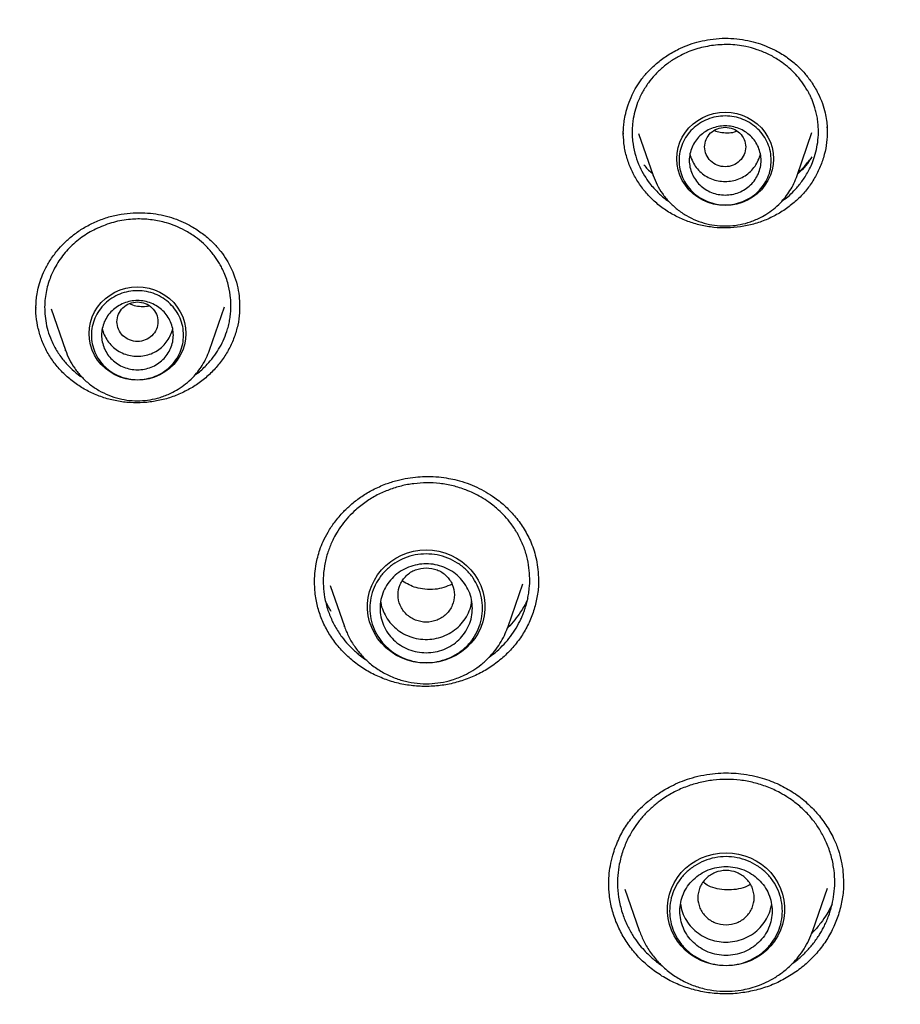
# Model space of a CAD drawing. Header units: millimetres. Extents: x 8 to 1762, y 12 to 2705.
# Tile 87 of 116: x 836 to 853, y 2321 to 2340. Entities that reach past the tile are written whole.
import ezdxf

# ---------------------------------------------------------------- set-up
doc = ezdxf.new("R2010")
doc.units = ezdxf.units.MM

msp = doc.modelspace()

# ---------------------------------------------------------------- linework, layer by layer
at = {"color": 7, "linetype": 'Continuous', "lineweight": 30}
for p, q in [((851.481, 2337.971), (851.484, 2337.981)), ((847.508, 2337.852), (847.509, 2337.87)), ((847.509, 2337.841), (847.51, 2337.862)), ((847.806, 2337.855), (848.09, 2337.033)), ((850.9, 2337.033), (851.188, 2337.869)), ((851.486, 2337.883), (851.485, 2337.87)), ((848.094, 2337.022), (848.09, 2337.033)), ((840.021, 2334.5), (840.021, 2334.472)), ((836.053, 2334.427), (836.053, 2334.436)), ((836.346, 2334.433), (836.625, 2333.625)), ((839.435, 2333.625), (839.728, 2334.473)), ((836.629, 2333.614), (836.625, 2333.625)), ((845.85, 2329.146), (845.85, 2329.13)), ((841.791, 2329.038), (842.066, 2328.239)), ((845.26, 2328.239), (845.546, 2329.068)), ((842.07, 2328.229), (842.066, 2328.239)), ((845.248, 2328.21), (845.26, 2328.239)), ((845.26, 2328.239), (845.25, 2328.21)), ((851.8, 2323.251), (851.8, 2323.238)), ((847.539, 2323.119), (847.818, 2322.309)), ((851.204, 2322.309), (851.489, 2323.134)), ((847.818, 2322.309), (847.824, 2322.294)), ((847.823, 2322.294), (847.818, 2322.309)), ((851.204, 2322.309), (851.2, 2322.3))]:
    msp.add_line(p, q, dxfattribs=at)
at = {"color": 7, "linetype": 'Continuous', "lineweight": 30, "flags": 128}
for points in [[(849.495, 2336.45), (849.381, 2336.456), (849.269, 2336.476), (849.16, 2336.509), (849.056, 2336.554), (848.959, 2336.611), (848.869, 2336.678), (848.788, 2336.756), (848.718, 2336.843), (848.659, 2336.937), (848.612, 2337.037), (848.579, 2337.142), (848.558, 2337.25), (848.551, 2337.359), (848.558, 2337.469), (848.579, 2337.577), (848.612, 2337.682), (848.659, 2337.782), (848.718, 2337.876), (848.788, 2337.962), (848.869, 2338.04), (848.959, 2338.108), (849.056, 2338.164), (849.16, 2338.209), (849.269, 2338.242), (849.381, 2338.262), (849.495, 2338.269), (849.609, 2338.262), (849.721, 2338.242), (849.829, 2338.209), (849.933, 2338.164), (850.031, 2338.108), (850.121, 2338.04), (850.201, 2337.962), (850.271, 2337.876), (850.33, 2337.782), (850.377, 2337.682), (850.411, 2337.577), (850.432, 2337.469), (850.439, 2337.359), (850.432, 2337.25), (850.411, 2337.142), (850.377, 2337.037), (850.33, 2336.937), (850.271, 2336.843), (850.201, 2336.756), (850.121, 2336.678), (850.031, 2336.611), (849.933, 2336.554), (849.829, 2336.509), (849.721, 2336.476), (849.609, 2336.456), (849.495, 2336.45)], [(838.03, 2333.042), (837.916, 2333.049), (837.804, 2333.068), (837.695, 2333.101), (837.591, 2333.146), (837.494, 2333.203), (837.404, 2333.271), (837.324, 2333.348), (837.253, 2333.435), (837.194, 2333.529), (837.148, 2333.629), (837.114, 2333.734), (837.093, 2333.842), (837.086, 2333.951), (837.093, 2334.061), (837.114, 2334.169), (837.148, 2334.274), (837.194, 2334.374), (837.253, 2334.468), (837.324, 2334.554), (837.404, 2334.632), (837.494, 2334.7), (837.591, 2334.757), (837.695, 2334.802), (837.804, 2334.834), (837.916, 2334.854), (838.03, 2334.861), (838.144, 2334.854), (838.256, 2334.834), (838.365, 2334.802), (838.469, 2334.757), (838.566, 2334.7), (838.656, 2334.632), (838.736, 2334.554), (838.807, 2334.468), (838.866, 2334.374), (838.912, 2334.274), (838.946, 2334.169), (838.967, 2334.061), (838.974, 2333.951), (838.967, 2333.842), (838.946, 2333.734), (838.912, 2333.629), (838.866, 2333.529), (838.807, 2333.435), (838.736, 2333.348), (838.656, 2333.271), (838.566, 2333.203), (838.469, 2333.146), (838.365, 2333.101), (838.256, 2333.068), (838.144, 2333.049), (838.03, 2333.042)], [(843.663, 2327.523), (843.539, 2327.529), (843.417, 2327.549), (843.297, 2327.581), (843.182, 2327.625), (843.073, 2327.681), (842.97, 2327.748), (842.875, 2327.825), (842.79, 2327.912), (842.715, 2328.007), (842.651, 2328.11), (842.599, 2328.218), (842.559, 2328.331), (842.533, 2328.448), (842.519, 2328.567), (842.519, 2328.687), (842.533, 2328.805), (842.559, 2328.922), (842.599, 2329.035), (842.651, 2329.144), (842.715, 2329.246), (842.79, 2329.341), (842.875, 2329.428), (842.97, 2329.506), (843.073, 2329.573), (843.182, 2329.629), (843.297, 2329.673), (843.417, 2329.705), (843.539, 2329.724), (843.663, 2329.731), (843.787, 2329.724), (843.909, 2329.705), (844.029, 2329.673), (844.144, 2329.629), (844.254, 2329.573), (844.356, 2329.506), (844.451, 2329.428), (844.536, 2329.341), (844.611, 2329.246), (844.675, 2329.144), (844.727, 2329.035), (844.767, 2328.922), (844.794, 2328.805), (844.807, 2328.687), (844.807, 2328.567), (844.794, 2328.448), (844.767, 2328.331), (844.727, 2328.218), (844.675, 2328.11), (844.611, 2328.007), (844.536, 2327.912), (844.451, 2327.825), (844.356, 2327.748), (844.254, 2327.681), (844.144, 2327.625), (844.029, 2327.581), (843.909, 2327.549), (843.787, 2327.529), (843.663, 2327.523)], [(849.511, 2321.619), (849.387, 2321.626), (849.265, 2321.645), (849.145, 2321.677), (849.03, 2321.721), (848.92, 2321.777), (848.818, 2321.844), (848.723, 2321.922), (848.638, 2322.009), (848.563, 2322.104), (848.499, 2322.206), (848.447, 2322.315), (848.407, 2322.428), (848.38, 2322.545), (848.367, 2322.664), (848.367, 2322.783), (848.38, 2322.902), (848.407, 2323.019), (848.447, 2323.132), (848.499, 2323.24), (848.563, 2323.343), (848.638, 2323.438), (848.723, 2323.525), (848.818, 2323.602), (848.92, 2323.669), (849.03, 2323.725), (849.145, 2323.769), (849.265, 2323.801), (849.387, 2323.821), (849.511, 2323.827), (849.635, 2323.821), (849.757, 2323.801), (849.877, 2323.769), (849.992, 2323.725), (850.102, 2323.669), (850.204, 2323.602), (850.299, 2323.525), (850.384, 2323.438), (850.459, 2323.343), (850.523, 2323.24), (850.575, 2323.132), (850.615, 2323.019), (850.641, 2322.902), (850.655, 2322.783), (850.655, 2322.664), (850.641, 2322.545), (850.615, 2322.428), (850.575, 2322.315), (850.523, 2322.206), (850.459, 2322.104), (850.384, 2322.009), (850.299, 2321.922), (850.204, 2321.844), (850.102, 2321.777), (849.992, 2321.721), (849.877, 2321.677), (849.757, 2321.645), (849.635, 2321.626), (849.511, 2321.619)]]:
    msp.add_lwpolyline(points, dxfattribs=at)
at = {"color": 7, "linetype": 'Continuous', "lineweight": 30}
for points, knots in [([(855.494, 2356.893), (855.128, 2356.891), (854.408, 2356.887), (853.348, 2356.855), (852.326, 2356.807), (851.342, 2356.743), (850.397, 2356.665), (849.507, 2356.576), (848.67, 2356.48), (847.885, 2356.379), (847.134, 2356.271), (846.418, 2356.159), (845.684, 2356.035), (844.938, 2355.898), (844.187, 2355.749), (843.488, 2355.601), (842.883, 2355.466), (842.365, 2355.344), (841.92, 2355.235), (841.49, 2355.127), (840.715, 2354.924), (839.588, 2354.609), (838.113, 2354.152), (836.634, 2353.649), (835.154, 2353.098), (833.681, 2352.501), (832.242, 2351.869), (830.842, 2351.207), (829.48, 2350.517), (828.138, 2349.789), (826.819, 2349.026), (825.523, 2348.226), (824.25, 2347.392), (822.962, 2346.493), (821.66, 2345.529), (820.351, 2344.494), (819.075, 2343.421), (817.834, 2342.31), (816.667, 2341.197), (815.569, 2340.087), (814.539, 2338.984), (813.541, 2337.854), (812.578, 2336.696), (811.648, 2335.513), (810.754, 2334.304), (809.919, 2333.106), (809.141, 2331.922), (808.416, 2330.754), (807.724, 2329.568), (807.062, 2328.363), (806.429, 2327.134), (805.872, 2325.978), (805.384, 2324.899), (804.958, 2323.901), (804.55, 2322.886), (804.161, 2321.857), (803.823, 2320.901), (803.536, 2320.036), (803.298, 2319.279), (803.083, 2318.556), (802.889, 2317.868), (802.741, 2317.314), (802.632, 2316.886), (802.555, 2316.577), (802.482, 2316.277), (802.414, 2315.985), (802.347, 2315.694), (802.279, 2315.386), (802.203, 2315.038), (802.119, 2314.642), (802.029, 2314.196), (801.934, 2313.711), (801.838, 2313.186), (801.742, 2312.635), (801.649, 2312.059), (801.559, 2311.461), (801.479, 2310.876), (801.409, 2310.318), (801.351, 2309.815), (801.303, 2309.36), (801.265, 2308.965), (801.235, 2308.627), (801.21, 2308.329), (801.191, 2308.071), (801.175, 2307.853), (801.166, 2307.721), (801.162, 2307.661)], [0, 0, 0, 0, 0.013384, 0.026313, 0.038787, 0.050806, 0.06237, 0.073479, 0.083537, 0.093191, 0.10244, 0.111285, 0.119725, 0.129707, 0.139056, 0.147774, 0.15586, 0.16177, 0.16729, 0.172639, 0.178008, 0.196652, 0.215534, 0.234655, 0.254014, 0.27354, 0.293071, 0.311822, 0.330573, 0.349325, 0.368077, 0.386831, 0.405584, 0.424337, 0.444966, 0.465594, 0.486223, 0.506853, 0.527483, 0.546238, 0.564994, 0.583751, 0.602508, 0.621265, 0.640022, 0.65878, 0.675975, 0.693171, 0.710366, 0.727562, 0.744859, 0.762365, 0.775874, 0.789505, 0.803258, 0.817133, 0.831044, 0.841536, 0.851544, 0.861068, 0.870108, 0.878663, 0.882833, 0.886877, 0.890795, 0.894588, 0.898273, 0.902212, 0.906552, 0.911791, 0.917516, 0.923728, 0.930428, 0.937615, 0.944764, 0.952337, 0.960336, 0.96692, 0.973438, 0.979326, 0.984042, 0.988248, 0.991945, 0.995135, 0.997819, 1, 1, 1, 1]), ([(804.728, 2309.982), (804.779, 2310.202), (804.888, 2310.672), (805.07, 2311.386), (805.268, 2312.125), (805.479, 2312.861), (805.701, 2313.594), (805.935, 2314.323), (806.18, 2315.049), (806.437, 2315.771), (806.705, 2316.49), (806.985, 2317.204), (807.275, 2317.914), (807.577, 2318.62), (807.89, 2319.321), (808.214, 2320.018), (808.55, 2320.71), (808.896, 2321.397), (809.252, 2322.078), (809.62, 2322.754), (809.998, 2323.425), (810.387, 2324.09), (810.786, 2324.75), (811.196, 2325.403), (811.616, 2326.051), (812.046, 2326.692), (812.486, 2327.327), (812.937, 2327.955), (813.397, 2328.576), (813.867, 2329.191), (814.346, 2329.799), (814.835, 2330.399), (815.334, 2330.993), (815.842, 2331.579), (816.359, 2332.157), (816.885, 2332.728), (817.42, 2333.291), (817.964, 2333.846), (818.517, 2334.393), (819.078, 2334.932), (819.648, 2335.462), (820.226, 2335.984), (820.812, 2336.498), (821.407, 2337.003), (822.009, 2337.499), (822.619, 2337.986), (823.237, 2338.464), (823.862, 2338.933), (824.494, 2339.393), (825.134, 2339.844), (825.781, 2340.285), (826.434, 2340.716), (827.095, 2341.138), (827.762, 2341.55), (828.435, 2341.952), (829.115, 2342.345), (829.801, 2342.727), (830.493, 2343.099), (831.19, 2343.461), (831.894, 2343.813), (832.602, 2344.154), (833.316, 2344.485), (834.036, 2344.805), (834.76, 2345.115), (835.489, 2345.414), (836.222, 2345.703), (836.961, 2345.98), (837.703, 2346.247), (838.45, 2346.502), (839.2, 2346.747), (839.954, 2346.981), (840.712, 2347.204), (841.474, 2347.415), (842.238, 2347.615), (843.006, 2347.804), (843.776, 2347.982), (844.55, 2348.148), (845.326, 2348.303), (846.104, 2348.447), (846.884, 2348.579), (847.667, 2348.7), (848.451, 2348.809), (849.237, 2348.907), (850.024, 2348.993), (850.812, 2349.067), (851.602, 2349.13), (852.393, 2349.181), (853.184, 2349.221), (853.976, 2349.249), (854.768, 2349.266), (855.56, 2349.271), (856.353, 2349.264), (857.145, 2349.245), (857.936, 2349.215), (858.728, 2349.174), (859.518, 2349.12), (860.307, 2349.055), (861.096, 2348.979), (861.883, 2348.891), (862.668, 2348.791), (863.452, 2348.68), (864.234, 2348.558), (865.014, 2348.424), (865.792, 2348.278), (866.568, 2348.121), (867.341, 2347.953), (868.111, 2347.773), (868.878, 2347.582), (869.642, 2347.38), (870.403, 2347.167), (871.16, 2346.943), (871.914, 2346.707), (872.664, 2346.46), (873.409, 2346.203), (874.151, 2345.934), (874.889, 2345.655), (875.621, 2345.365), (876.35, 2345.064), (877.073, 2344.752), (877.791, 2344.43), (878.505, 2344.098), (879.212, 2343.755), (879.915, 2343.401), (880.611, 2343.037), (881.302, 2342.664), (881.987, 2342.28), (882.666, 2341.886), (883.338, 2341.482), (884.004, 2341.068), (884.663, 2340.645), (885.316, 2340.211), (885.961, 2339.769), (886.6, 2339.317), (887.231, 2338.855), (887.855, 2338.385), (888.471, 2337.905), (889.08, 2337.416), (889.681, 2336.919), (890.274, 2336.413), (890.859, 2335.898), (891.435, 2335.374), (892.004, 2334.842), (892.564, 2334.302), (893.115, 2333.754), (893.657, 2333.197), (894.191, 2332.633), (894.716, 2332.061), (895.231, 2331.481), (895.738, 2330.894), (896.235, 2330.299), (896.722, 2329.698), (897.2, 2329.089), (897.668, 2328.473), (898.127, 2327.85), (898.575, 2327.221), (899.014, 2326.585), (899.442, 2325.943), (899.861, 2325.295), (900.269, 2324.64), (900.666, 2323.98), (901.053, 2323.314), (901.43, 2322.642), (901.795, 2321.965), (902.15, 2321.282), (902.495, 2320.595), (902.828, 2319.902), (903.15, 2319.205), (903.461, 2318.502), (903.762, 2317.796), (904.05, 2317.085), (904.328, 2316.37), (904.594, 2315.651), (904.849, 2314.928), (905.092, 2314.202), (905.324, 2313.472), (905.545, 2312.738), (905.753, 2312.002), (905.95, 2311.262), (906.135, 2310.52), (906.257, 2310.008), (906.314, 2309.743), (906.317, 2309.727)], [0, 0, 0, 0, 0.004998, 0.010618, 0.016239, 0.021859, 0.02748, 0.0331, 0.03872, 0.044341, 0.049961, 0.055581, 0.061202, 0.066822, 0.072442, 0.078062, 0.083683, 0.089303, 0.094923, 0.100543, 0.106163, 0.111783, 0.117403, 0.123023, 0.128643, 0.134263, 0.139883, 0.145503, 0.151123, 0.156743, 0.162363, 0.167983, 0.173602, 0.179222, 0.184842, 0.190462, 0.196081, 0.201701, 0.20732, 0.21294, 0.21856, 0.224179, 0.229799, 0.235418, 0.241038, 0.246657, 0.252276, 0.257896, 0.263515, 0.269134, 0.274754, 0.280373, 0.285992, 0.291612, 0.297231, 0.30285, 0.308469, 0.314088, 0.319707, 0.325326, 0.330946, 0.336565, 0.342184, 0.347803, 0.353422, 0.359041, 0.36466, 0.370279, 0.375898, 0.381517, 0.387136, 0.392754, 0.398373, 0.403992, 0.409611, 0.41523, 0.420849, 0.426468, 0.432087, 0.437705, 0.443324, 0.448943, 0.454562, 0.460181, 0.465799, 0.471418, 0.477037, 0.482656, 0.488275, 0.493893, 0.499512, 0.505131, 0.51075, 0.516369, 0.521987, 0.527606, 0.533225, 0.538844, 0.544462, 0.550081, 0.5557, 0.561319, 0.566938, 0.572556, 0.578175, 0.583794, 0.589413, 0.595032, 0.600651, 0.60627, 0.611888, 0.617507, 0.623126, 0.628745, 0.634364, 0.639983, 0.645602, 0.651221, 0.65684, 0.662459, 0.668078, 0.673697, 0.679316, 0.684935, 0.690554, 0.696173, 0.701792, 0.707411, 0.713031, 0.71865, 0.724269, 0.729888, 0.735507, 0.741127, 0.746746, 0.752365, 0.757985, 0.763604, 0.769223, 0.774843, 0.780462, 0.786082, 0.791701, 0.797321, 0.80294, 0.80856, 0.81418, 0.819799, 0.825419, 0.831039, 0.836658, 0.842278, 0.847898, 0.853518, 0.859137, 0.864757, 0.870377, 0.875997, 0.881617, 0.887237, 0.892857, 0.898477, 0.904097, 0.909717, 0.915337, 0.920957, 0.926578, 0.932198, 0.937818, 0.943438, 0.949058, 0.954679, 0.960299, 0.965919, 0.97154, 0.97716, 0.98278, 0.988401, 0.994021, 0.999642, 1, 1, 1, 1]), ([(847.507, 2337.831), (847.507, 2337.851), (847.508, 2337.899), (847.513, 2337.989), (847.526, 2338.106), (847.554, 2338.252), (847.603, 2338.423), (847.674, 2338.596), (847.764, 2338.766), (847.872, 2338.927), (848.01, 2339.088), (848.181, 2339.245), (848.387, 2339.393), (848.597, 2339.508), (848.803, 2339.592), (848.995, 2339.652), (849.13, 2339.676), (849.199, 2339.688)], [0, 0, 0, 0, 0.02339, 0.057652, 0.102838, 0.158968, 0.226004, 0.303815, 0.369132, 0.440294, 0.517527, 0.601319, 0.691662, 0.788386, 0.856306, 0.926857, 1, 1, 1, 1]), ([(849.199, 2339.688), (849.278, 2339.697), (849.433, 2339.714), (849.663, 2339.707), (849.882, 2339.679), (850.087, 2339.632), (850.278, 2339.567), (850.481, 2339.477), (850.687, 2339.355), (850.884, 2339.198), (851.046, 2339.032), (851.188, 2338.848), (851.304, 2338.651), (851.391, 2338.449), (851.445, 2338.267), (851.474, 2338.113), (851.485, 2337.985), (851.486, 2337.912), (851.487, 2337.88)], [0, 0, 0, 0, 0.069496, 0.13621, 0.200331, 0.261969, 0.321195, 0.378066, 0.45905, 0.534768, 0.605072, 0.669995, 0.748113, 0.816561, 0.875572, 0.925673, 0.9671, 1, 1, 1, 1]), ([(849.226, 2339.567), (849.124, 2339.547), (848.916, 2339.507), (848.654, 2339.396), (848.439, 2339.27), (848.27, 2339.14), (848.121, 2338.996), (847.991, 2338.837), (847.877, 2338.658), (847.789, 2338.47), (847.728, 2338.28), (847.697, 2338.126), (847.684, 2337.997), (847.679, 2337.89), (847.682, 2337.773), (847.699, 2337.61), (847.741, 2337.417), (847.82, 2337.21), (847.914, 2337.034), (848.009, 2336.895), (848.097, 2336.789), (848.174, 2336.708), (848.253, 2336.634), (848.327, 2336.572), (848.381, 2336.535), (848.403, 2336.52)], [0, 0, 0, 0, 0.073476, 0.14856, 0.199568, 0.251321, 0.3015, 0.349277, 0.401324, 0.457656, 0.502743, 0.55026, 0.574942, 0.600236, 0.630637, 0.663021, 0.723556, 0.778491, 0.827806, 0.871481, 0.902355, 0.929601, 0.953213, 0.980796, 1, 1, 1, 1]), ([(850.61, 2336.544), (850.623, 2336.552), (850.731, 2336.62), (850.843, 2336.737), (850.959, 2336.874), (851.023, 2336.961), (851.086, 2337.059), (851.145, 2337.167), (851.204, 2337.297), (851.257, 2337.451), (851.297, 2337.632), (851.317, 2337.829), (851.313, 2338.003), (851.295, 2338.147), (851.274, 2338.253), (851.248, 2338.347), (851.221, 2338.431), (851.191, 2338.508), (851.16, 2338.579), (851.128, 2338.642), (851.091, 2338.708), (851.03, 2338.808), (850.935, 2338.935), (850.811, 2339.07), (850.679, 2339.185), (850.524, 2339.297), (850.34, 2339.402), (850.123, 2339.491), (849.864, 2339.561), (849.561, 2339.599), (849.337, 2339.578), (849.226, 2339.567)], [0, 0, 0, 0, 0.0098932, 0.0813834, 0.1031917, 0.1267589, 0.1520826, 0.1791604, 0.2079892, 0.2464765, 0.287686, 0.3316094, 0.3782377, 0.4045204, 0.4285659, 0.4503775, 0.4699583, 0.4873109, 0.5058714, 0.5209584, 0.5342993, 0.5561789, 0.5982545, 0.6381157, 0.67577, 0.7112245, 0.7613571, 0.8106789, 0.8592027, 0.9304611, 1, 1, 1, 1]), ([(849.495, 2337.975), (849.443, 2337.969), (849.338, 2337.957), (849.204, 2337.869), (849.116, 2337.741), (849.084, 2337.59), (849.116, 2337.439), (849.204, 2337.31), (849.338, 2337.225), (849.495, 2337.194), (849.652, 2337.225), (849.785, 2337.31), (849.873, 2337.439), (849.906, 2337.59), (849.873, 2337.741), (849.785, 2337.869), (849.652, 2337.957), (849.547, 2337.969), (849.495, 2337.975)], [0, 0, 0, 0, 0.0625, 0.125, 0.1875, 0.25, 0.3125, 0.375, 0.4375, 0.5, 0.5625, 0.625, 0.6875, 0.75, 0.8125, 0.875, 0.9375, 1, 1, 1, 1]), ([(849.794, 2336.033), (849.707, 2336.023), (849.533, 2336.004), (849.271, 2336.017), (849.014, 2336.06), (848.766, 2336.134), (848.529, 2336.237), (848.308, 2336.37), (848.108, 2336.529), (847.933, 2336.711), (847.786, 2336.912), (847.666, 2337.129), (847.579, 2337.358), (847.521, 2337.597), (847.512, 2337.76), (847.507, 2337.841)], [0, 0, 0, 0, 0.077425, 0.154315, 0.230961, 0.307613, 0.384512, 0.461941, 0.539392, 0.616344, 0.693027, 0.769607, 0.846233, 0.923086, 1, 1, 1, 1]), ([(849.287, 2337.91), (849.323, 2337.898), (849.404, 2337.871), (849.536, 2337.865), (849.647, 2337.869), (849.704, 2337.895), (849.717, 2337.901)], [0, 0, 0, 0, 0.26413, 0.577208, 0.896766, 1, 1, 1, 1]), ([(851.486, 2337.895), (851.484, 2337.823), (851.48, 2337.67), (851.433, 2337.439), (851.355, 2337.205), (851.245, 2336.983), (851.105, 2336.775), (850.937, 2336.588), (850.744, 2336.422), (850.53, 2336.281), (850.298, 2336.167), (850.052, 2336.08), (849.88, 2336.048), (849.794, 2336.033)], [0, 0, 0, 0, 0.0810513, 0.172812, 0.2645497, 0.3563015, 0.4481781, 0.5400056, 0.6316409, 0.7232796, 0.8150815, 0.9072315, 1, 1, 1, 1]), ([(848.808, 2337.458), (848.808, 2337.458), (848.813, 2337.414), (848.846, 2337.33), (848.908, 2337.213), (848.997, 2337.11), (849.103, 2337.025), (849.225, 2336.963), (849.357, 2336.923), (849.449, 2336.918), (849.495, 2336.915)], [0, 0, 0, 0, 0.000201, 0.14303, 0.285858, 0.428687, 0.571515, 0.714343, 0.857172, 1, 1, 1, 1]), ([(849.495, 2336.915), (849.541, 2336.918), (849.632, 2336.923), (849.764, 2336.963), (849.886, 2337.025), (849.993, 2337.11), (850.081, 2337.213), (850.144, 2337.33), (850.177, 2337.414), (850.181, 2337.458), (850.181, 2337.458)], [0, 0, 0, 0, 0.142828, 0.285657, 0.428485, 0.571313, 0.714142, 0.85697, 0.999799, 1, 1, 1, 1]), ([(851.185, 2337.396), (851.157, 2337.353), (851.092, 2337.255), (850.998, 2337.144), (850.929, 2337.08), (850.91, 2337.063)], [0, 0, 0, 0, 0.3563252, 0.8260052, 1, 1, 1, 1]), ([(847.907, 2337.24), (847.956, 2337.184), (848.009, 2337.125), (848.072, 2337.077), (848.076, 2337.074)], [0, 0, 0, 0, 0.943761, 1, 1, 1, 1]), ([(850.922, 2337.096), (850.939, 2337.111), (851.021, 2337.182), (851.089, 2337.267), (851.143, 2337.334)], [0, 0, 0, 0, 0.201987, 1, 1, 1, 1]), ([(848.09, 2337.033), (848.114, 2336.972), (848.162, 2336.849), (848.268, 2336.677), (848.399, 2336.516), (848.557, 2336.37), (848.736, 2336.247), (848.931, 2336.152), (849.133, 2336.087), (849.338, 2336.052), (849.542, 2336.045), (849.743, 2336.064), (849.946, 2336.112), (850.131, 2336.184), (850.296, 2336.274), (850.44, 2336.375), (850.566, 2336.49), (850.673, 2336.613), (850.762, 2336.739), (850.841, 2336.879), (850.88, 2336.981), (850.9, 2337.033)], [0, 0, 0, 0, 0.052998, 0.10785, 0.164691, 0.223704, 0.284086, 0.343281, 0.401166, 0.457756, 0.513067, 0.567114, 0.622093, 0.683577, 0.728424, 0.776386, 0.827499, 0.86793, 0.910157, 0.954182, 1, 1, 1, 1]), ([(837.169, 2336.112), (837.249, 2336.145), (837.404, 2336.211), (837.646, 2336.271), (837.884, 2336.304), (838.115, 2336.311), (838.336, 2336.294), (838.545, 2336.257), (838.741, 2336.201), (838.921, 2336.129), (839.109, 2336.032), (839.299, 2335.907), (839.479, 2335.753), (839.625, 2335.594), (839.743, 2335.435), (839.836, 2335.276), (839.916, 2335.098), (839.978, 2334.9), (840.016, 2334.694), (840.021, 2334.561), (840.023, 2334.5)], [0, 0, 0, 0, 0.06436, 0.126212, 0.185745, 0.243068, 0.298252, 0.351364, 0.40247, 0.451443, 0.49825, 0.564406, 0.625702, 0.682085, 0.733537, 0.781705, 0.828751, 0.889917, 0.949272, 1, 1, 1, 1]), ([(836.049, 2334.421), (836.049, 2334.43), (836.049, 2334.452), (836.05, 2334.504), (836.054, 2334.585), (836.067, 2334.702), (836.095, 2334.848), (836.144, 2335.013), (836.218, 2335.192), (836.323, 2335.38), (836.452, 2335.558), (836.601, 2335.72), (836.763, 2335.864), (836.952, 2336.001), (837.095, 2336.074), (837.169, 2336.112)], [0, 0, 0, 0, 0.013732, 0.033927, 0.076362, 0.13334, 0.204761, 0.290481, 0.378885, 0.47932, 0.591863, 0.68417, 0.783073, 0.888392, 1, 1, 1, 1]), ([(839.151, 2333.143), (839.173, 2333.158), (839.26, 2333.218), (839.38, 2333.336), (839.512, 2333.49), (839.617, 2333.644), (839.706, 2333.812), (839.766, 2333.965), (839.805, 2334.098), (839.829, 2334.208), (839.845, 2334.321), (839.853, 2334.428), (839.854, 2334.516), (839.852, 2334.585), (839.843, 2334.701), (839.812, 2334.889), (839.747, 2335.083), (839.679, 2335.227), (839.631, 2335.315), (839.58, 2335.398), (839.525, 2335.475), (839.441, 2335.58), (839.323, 2335.704), (839.152, 2335.844), (838.967, 2335.96), (838.777, 2336.049), (838.609, 2336.107), (838.458, 2336.145), (838.318, 2336.169), (838.177, 2336.183), (838.036, 2336.187), (837.83, 2336.176), (837.559, 2336.132), (837.351, 2336.048), (837.248, 2336.007)], [0, 0, 0, 0, 0.0147385, 0.0606881, 0.096159, 0.1324835, 0.16966, 0.2076864, 0.2298045, 0.2521993, 0.2748701, 0.2978165, 0.3165894, 0.3277655, 0.3396207, 0.3864208, 0.4414832, 0.4619152, 0.4817651, 0.5010337, 0.519722, 0.5378307, 0.5805489, 0.6196671, 0.6662259, 0.7064283, 0.7402909, 0.7674338, 0.7943131, 0.8209312, 0.8472906, 0.8733939, 0.9374675, 1, 1, 1, 1]), ([(837.248, 2336.007), (837.155, 2335.958), (836.967, 2335.859), (836.721, 2335.653), (836.511, 2335.406), (836.383, 2335.178), (836.31, 2334.994), (836.268, 2334.859), (836.237, 2334.71), (836.219, 2334.55), (836.218, 2334.377), (836.237, 2334.195), (836.279, 2334.006), (836.339, 2333.841), (836.404, 2333.704), (836.466, 2333.597), (836.533, 2333.498), (836.625, 2333.379), (836.75, 2333.251), (836.87, 2333.146), (836.944, 2333.101), (836.96, 2333.091)], [0, 0, 0, 0, 0.084727, 0.1714954, 0.2603533, 0.3513491, 0.3881689, 0.4280178, 0.470903, 0.5168321, 0.565813, 0.6178543, 0.6729651, 0.7311553, 0.7672121, 0.8020178, 0.8355701, 0.8678666, 0.9286538, 0.9843987, 1, 1, 1, 1]), ([(838.03, 2334.568), (837.978, 2334.562), (837.873, 2334.55), (837.74, 2334.461), (837.651, 2334.333), (837.619, 2334.182), (837.651, 2334.031), (837.74, 2333.902), (837.873, 2333.817), (838.03, 2333.786), (838.187, 2333.817), (838.32, 2333.902), (838.408, 2334.031), (838.441, 2334.182), (838.408, 2334.333), (838.32, 2334.461), (838.187, 2334.55), (838.082, 2334.562), (838.03, 2334.568)], [0, 0, 0, 0, 0.0625, 0.125, 0.1875, 0.25, 0.3125, 0.375, 0.4375, 0.5, 0.5625, 0.625, 0.6875, 0.75, 0.8125, 0.875, 0.9375, 1, 1, 1, 1]), ([(837.873, 2334.535), (837.892, 2334.526), (837.953, 2334.498), (838.066, 2334.48), (838.175, 2334.475), (838.236, 2334.49), (838.252, 2334.493)], [0, 0, 0, 0, 0.167501, 0.5207221, 0.8731651, 1, 1, 1, 1]), ([(838.9, 2332.795), (838.82, 2332.761), (838.66, 2332.694), (838.405, 2332.632), (838.146, 2332.599), (837.885, 2332.599), (837.626, 2332.631), (837.373, 2332.695), (837.133, 2332.79), (836.908, 2332.914), (836.704, 2333.063), (836.522, 2333.236), (836.365, 2333.43), (836.237, 2333.642), (836.14, 2333.869), (836.078, 2334.106), (836.047, 2334.304), (836.05, 2334.422), (836.051, 2334.458)], [0, 0, 0, 0, 0.065212, 0.129988, 0.194561, 0.259123, 0.323863, 0.388999, 0.454167, 0.518981, 0.583603, 0.648135, 0.712667, 0.777314, 0.841998, 0.906613, 0.971224, 1, 1, 1, 1]), ([(840.022, 2334.494), (840.023, 2334.449), (840.024, 2334.322), (839.99, 2334.114), (839.922, 2333.876), (839.82, 2333.649), (839.687, 2333.436), (839.527, 2333.241), (839.341, 2333.066), (839.133, 2332.913), (838.978, 2332.834), (838.9, 2332.795)], [0, 0, 0, 0, 0.064807, 0.181535, 0.298484, 0.415347, 0.531873, 0.648342, 0.764993, 0.882089, 1, 1, 1, 1]), ([(837.343, 2334.051), (837.343, 2334.051), (837.348, 2334.007), (837.381, 2333.923), (837.444, 2333.805), (837.532, 2333.702), (837.639, 2333.617), (837.76, 2333.555), (837.893, 2333.515), (837.984, 2333.51), (838.03, 2333.508)], [0, 0, 0, 0, 0.000201, 0.14303, 0.285858, 0.428687, 0.571515, 0.714343, 0.857172, 1, 1, 1, 1]), ([(838.03, 2333.508), (838.076, 2333.51), (838.167, 2333.515), (838.3, 2333.555), (838.421, 2333.617), (838.528, 2333.702), (838.616, 2333.805), (838.679, 2333.923), (838.712, 2334.007), (838.717, 2334.051), (838.717, 2334.051)], [0, 0, 0, 0, 0.142828, 0.285657, 0.428485, 0.571313, 0.714142, 0.85697, 0.999799, 1, 1, 1, 1]), ([(836.625, 2333.625), (836.649, 2333.564), (836.697, 2333.441), (836.803, 2333.269), (836.934, 2333.108), (837.092, 2332.962), (837.271, 2332.839), (837.466, 2332.744), (837.668, 2332.679), (837.874, 2332.644), (838.077, 2332.637), (838.278, 2332.657), (838.481, 2332.704), (838.666, 2332.776), (838.831, 2332.866), (838.975, 2332.968), (839.101, 2333.082), (839.209, 2333.205), (839.297, 2333.331), (839.376, 2333.471), (839.415, 2333.573), (839.435, 2333.625)], [0, 0, 0, 0, 0.052998, 0.10785, 0.164691, 0.223704, 0.284086, 0.343281, 0.401166, 0.457756, 0.513067, 0.567114, 0.622093, 0.683577, 0.728424, 0.776386, 0.827499, 0.86793, 0.910157, 0.954182, 1, 1, 1, 1]), ([(842.875, 2331.018), (842.947, 2331.043), (843.088, 2331.091), (843.298, 2331.135), (843.496, 2331.159), (843.698, 2331.167), (843.899, 2331.158), (844.092, 2331.131), (844.279, 2331.091), (844.463, 2331.034), (844.652, 2330.957), (844.832, 2330.863), (845.023, 2330.739), (845.22, 2330.577), (845.414, 2330.372), (845.552, 2330.178), (845.648, 2330.008), (845.714, 2329.867), (845.77, 2329.71), (845.815, 2329.535), (845.846, 2329.343), (845.851, 2329.209), (845.853, 2329.139)], [0, 0, 0, 0, 0.05422, 0.10464, 0.151402, 0.194592, 0.246696, 0.292608, 0.332359, 0.381782, 0.429677, 0.47825, 0.527501, 0.594352, 0.663232, 0.734158, 0.770385, 0.808584, 0.850566, 0.896453, 0.94627, 1, 1, 1, 1]), ([(841.483, 2329.082), (841.485, 2329.144), (841.487, 2329.269), (841.51, 2329.441), (841.545, 2329.597), (841.589, 2329.744), (841.654, 2329.907), (841.749, 2330.09), (841.88, 2330.286), (842.038, 2330.47), (842.216, 2330.636), (842.406, 2330.781), (842.626, 2330.915), (842.79, 2330.983), (842.875, 2331.018)], [0, 0, 0, 0, 0.079097, 0.159086, 0.212936, 0.272102, 0.342148, 0.423263, 0.515885, 0.620075, 0.705765, 0.79776, 0.895884, 1, 1, 1, 1]), ([(842.94, 2330.906), (842.862, 2330.873), (842.705, 2330.808), (842.485, 2330.674), (842.299, 2330.528), (842.145, 2330.376), (842.019, 2330.224), (841.918, 2330.071), (841.827, 2329.902), (841.747, 2329.712), (841.684, 2329.48), (841.653, 2329.248), (841.653, 2329.021), (841.674, 2328.837), (841.708, 2328.68), (841.744, 2328.555), (841.787, 2328.44), (841.835, 2328.334), (841.907, 2328.197), (842.005, 2328.045), (842.129, 2327.896), (842.233, 2327.792), (842.305, 2327.727), (842.376, 2327.669), (842.436, 2327.622), (842.489, 2327.589), (842.503, 2327.58)], [0, 0, 0, 0, 0.058666, 0.118289, 0.178881, 0.224985, 0.271646, 0.318872, 0.3562, 0.409825, 0.468003, 0.530747, 0.580829, 0.633497, 0.666644, 0.698436, 0.728413, 0.756574, 0.782916, 0.840768, 0.887224, 0.922253, 0.945834, 0.956446, 0.987666, 1, 1, 1, 1]), ([(844.894, 2327.643), (844.944, 2327.68), (845.047, 2327.756), (845.183, 2327.893), (845.31, 2328.043), (845.42, 2328.207), (845.496, 2328.349), (845.547, 2328.465), (845.58, 2328.552), (845.611, 2328.648), (845.638, 2328.752), (845.66, 2328.864), (845.679, 2329.005), (845.686, 2329.18), (845.671, 2329.389), (845.628, 2329.611), (845.553, 2329.837), (845.45, 2330.05), (845.328, 2330.235), (845.204, 2330.385), (845.09, 2330.498), (844.985, 2330.588), (844.873, 2330.674), (844.739, 2330.76), (844.589, 2330.839), (844.407, 2330.917), (844.189, 2330.985), (843.932, 2331.031), (843.674, 2331.045), (843.421, 2331.028), (843.174, 2330.984), (843.018, 2330.932), (842.94, 2330.906)], [0, 0, 0, 0, 0.033203, 0.067784, 0.102878, 0.138483, 0.174599, 0.190398, 0.207487, 0.225863, 0.245525, 0.266473, 0.288703, 0.324444, 0.363059, 0.404543, 0.448886, 0.494012, 0.534217, 0.569512, 0.599906, 0.620697, 0.643765, 0.675452, 0.705428, 0.733694, 0.779843, 0.825274, 0.869997, 0.91402, 0.957351, 1, 1, 1, 1]), ([(843.663, 2329.384), (843.591, 2329.376), (843.448, 2329.359), (843.264, 2329.238), (843.143, 2329.062), (843.098, 2328.854), (843.143, 2328.646), (843.264, 2328.469), (843.448, 2328.352), (843.663, 2328.309), (843.879, 2328.352), (844.062, 2328.469), (844.184, 2328.646), (844.228, 2328.854), (844.184, 2329.062), (844.062, 2329.238), (843.879, 2329.359), (843.735, 2329.376), (843.663, 2329.384)], [0, 0, 0, 0, 0.0625, 0.125, 0.1875, 0.25, 0.3125, 0.375, 0.4375, 0.5, 0.5625, 0.625, 0.6875, 0.75, 0.8125, 0.875, 0.9375, 1, 1, 1, 1]), ([(844.459, 2327.215), (844.368, 2327.184), (844.186, 2327.124), (843.902, 2327.078), (843.615, 2327.064), (843.33, 2327.086), (843.049, 2327.143), (842.779, 2327.235), (842.524, 2327.36), (842.289, 2327.516), (842.079, 2327.698), (841.896, 2327.904), (841.742, 2328.131), (841.621, 2328.376), (841.537, 2328.633), (841.489, 2328.884), (841.486, 2329.048), (841.485, 2329.122)], [0, 0, 0, 0, 0.067921, 0.1354, 0.202673, 0.269936, 0.33738, 0.405232, 0.473123, 0.540662, 0.608006, 0.675256, 0.742496, 0.809843, 0.877229, 0.944557, 1, 1, 1, 1]), ([(844.168, 2329.061), (844.059, 2329.018), (843.887, 2328.951), (843.644, 2328.962), (843.422, 2328.995), (843.286, 2329.074), (843.202, 2329.123)], [0, 0, 0, 0, 0.340718, 0.535193, 0.709011, 1, 1, 1, 1]), ([(845.852, 2329.154), (845.853, 2329.138), (845.858, 2329.033), (845.833, 2328.837), (845.775, 2328.572), (845.676, 2328.316), (845.544, 2328.075), (845.379, 2327.852), (845.185, 2327.651), (844.965, 2327.475), (844.724, 2327.325), (844.547, 2327.251), (844.459, 2327.215)], [0, 0, 0, 0, 0.0192865, 0.1280874, 0.2369407, 0.3459665, 0.4549044, 0.563548, 0.6721517, 0.7809238, 0.8900974, 1, 1, 1, 1]), ([(841.81, 2328.532), (841.772, 2328.593), (841.729, 2328.662), (841.699, 2328.735), (841.696, 2328.743)], [0, 0, 0, 0, 0.893362, 1, 1, 1, 1]), ([(845.642, 2328.778), (845.639, 2328.77), (845.604, 2328.682), (845.52, 2328.542), (845.391, 2328.364), (845.305, 2328.26), (845.251, 2328.211), (845.248, 2328.208)], [0, 0, 0, 0, 0.039726, 0.428418, 0.700416, 0.982814, 1, 1, 1, 1]), ([(842.776, 2328.716), (842.776, 2328.712), (842.78, 2328.652), (842.821, 2328.539), (842.898, 2328.386), (843.008, 2328.251), (843.143, 2328.139), (843.297, 2328.055), (843.466, 2328.002), (843.642, 2327.981), (843.82, 2327.993), (843.932, 2328.028), (843.988, 2328.045)], [0, 0, 0, 0, 0.0077012, 0.1179567, 0.2282121, 0.3384675, 0.4487229, 0.5589783, 0.6692337, 0.7794892, 0.8897446, 1, 1, 1, 1]), ([(843.988, 2328.045), (844.042, 2328.069), (844.149, 2328.116), (844.288, 2328.223), (844.405, 2328.352), (844.49, 2328.501), (844.539, 2328.629), (844.547, 2328.706), (844.549, 2328.727)], [0, 0, 0, 0, 0.1862356, 0.3724711, 0.5587067, 0.7449422, 0.9311778, 1, 1, 1, 1]), ([(842.066, 2328.239), (842.093, 2328.171), (842.148, 2328.031), (842.268, 2327.836), (842.417, 2327.653), (842.596, 2327.487), (842.8, 2327.347), (843.022, 2327.239), (843.253, 2327.166), (843.486, 2327.126), (843.718, 2327.118), (843.946, 2327.14), (844.178, 2327.194), (844.387, 2327.276), (844.575, 2327.379), (844.739, 2327.494), (844.882, 2327.624), (845.003, 2327.763), (845.104, 2327.906), (845.188, 2328.056), (845.229, 2328.161), (845.248, 2328.21)], [0, 0, 0, 0, 0.053251, 0.108491, 0.165824, 0.225394, 0.286312, 0.346018, 0.404402, 0.461476, 0.517255, 0.57175, 0.627173, 0.689151, 0.734347, 0.782668, 0.834142, 0.874844, 0.917341, 0.961633, 1, 1, 1, 1]), ([(847.224, 2323.193), (847.225, 2323.254), (847.227, 2323.379), (847.252, 2323.577), (847.307, 2323.814), (847.402, 2324.071), (847.521, 2324.292), (847.632, 2324.452), (847.729, 2324.573), (847.848, 2324.701), (847.998, 2324.838), (848.183, 2324.978), (848.377, 2325.096), (848.573, 2325.19), (848.76, 2325.264), (848.894, 2325.3), (848.963, 2325.318)], [0, 0, 0, 0, 0.065881, 0.135938, 0.209671, 0.316565, 0.416581, 0.464203, 0.513956, 0.572571, 0.640242, 0.716949, 0.80259, 0.864577, 0.930394, 1, 1, 1, 1]), ([(848.963, 2325.318), (849.039, 2325.334), (849.187, 2325.365), (849.405, 2325.383), (849.609, 2325.384), (849.814, 2325.368), (850.017, 2325.335), (850.212, 2325.286), (850.386, 2325.227), (850.544, 2325.16), (850.692, 2325.083), (850.831, 2324.999), (850.965, 2324.903), (851.121, 2324.773), (851.293, 2324.599), (851.469, 2324.368), (851.605, 2324.129), (851.703, 2323.891), (851.764, 2323.669), (851.797, 2323.454), (851.801, 2323.316), (851.803, 2323.25)], [0, 0, 0, 0, 0.056404, 0.108968, 0.157839, 0.203106, 0.257939, 0.306542, 0.348952, 0.391721, 0.431228, 0.471268, 0.511711, 0.552581, 0.62177, 0.694235, 0.770538, 0.830245, 0.889861, 0.946413, 1, 1, 1, 1]), ([(849.007, 2325.197), (848.921, 2325.173), (848.748, 2325.126), (848.501, 2325.015), (848.286, 2324.887), (848.104, 2324.747), (847.952, 2324.605), (847.822, 2324.456), (847.701, 2324.288), (847.591, 2324.097), (847.493, 2323.863), (847.428, 2323.622), (847.396, 2323.381), (847.392, 2323.144), (847.422, 2322.89), (847.487, 2322.638), (847.581, 2322.408), (847.688, 2322.216), (847.799, 2322.058), (847.906, 2321.932), (848.002, 2321.834), (848.08, 2321.764), (848.145, 2321.71), (848.203, 2321.666), (848.248, 2321.633), (848.275, 2321.615), (848.28, 2321.612)], [0, 0, 0, 0, 0.055345, 0.111615, 0.168819, 0.212355, 0.256424, 0.301032, 0.339203, 0.388905, 0.443628, 0.503383, 0.551526, 0.602514, 0.659003, 0.718822, 0.772562, 0.820206, 0.861744, 0.897164, 0.926457, 0.949614, 0.964132, 0.980045, 0.995821, 1, 1, 1, 1]), ([(850.804, 2321.664), (850.841, 2321.691), (850.933, 2321.759), (851.067, 2321.886), (851.207, 2322.042), (851.305, 2322.181), (851.374, 2322.294), (851.421, 2322.38), (851.466, 2322.475), (851.509, 2322.579), (851.548, 2322.693), (851.588, 2322.84), (851.622, 2323.024), (851.637, 2323.248), (851.623, 2323.49), (851.576, 2323.741), (851.494, 2323.985), (851.384, 2324.208), (851.258, 2324.403), (851.107, 2324.585), (850.936, 2324.75), (850.749, 2324.889), (850.585, 2324.988), (850.442, 2325.059), (850.315, 2325.112), (850.186, 2325.157), (850.055, 2325.194), (849.922, 2325.222), (849.746, 2325.249), (849.524, 2325.262), (849.261, 2325.248), (849.091, 2325.214), (849.007, 2325.197)], [0, 0, 0, 0, 0.023869, 0.060623, 0.097918, 0.135752, 0.151876, 0.169444, 0.188456, 0.208911, 0.230807, 0.254143, 0.291835, 0.332756, 0.376898, 0.424255, 0.472304, 0.51722, 0.559009, 0.597676, 0.644369, 0.685535, 0.721182, 0.745394, 0.769427, 0.793282, 0.816958, 0.840458, 0.863781, 0.90988, 0.955284, 1, 1, 1, 1]), ([(849.511, 2322.42), (849.439, 2322.429), (849.295, 2322.445), (849.112, 2322.566), (848.99, 2322.742), (848.946, 2322.95), (848.99, 2323.158), (849.112, 2323.335), (849.295, 2323.452), (849.511, 2323.495), (849.726, 2323.452), (849.91, 2323.335), (850.031, 2323.158), (850.076, 2322.95), (850.031, 2322.742), (849.91, 2322.566), (849.726, 2322.445), (849.583, 2322.429), (849.511, 2322.42)], [0, 0, 0, 0, 0.0625, 0.125, 0.1875, 0.25, 0.3125, 0.375, 0.4375, 0.5, 0.5625, 0.625, 0.6875, 0.75, 0.8125, 0.875, 0.9375, 1, 1, 1, 1]), ([(850.062, 2321.138), (849.963, 2321.119), (849.767, 2321.08), (849.465, 2321.068), (849.166, 2321.091), (848.873, 2321.152), (848.59, 2321.248), (848.322, 2321.379), (848.075, 2321.543), (847.853, 2321.736), (847.661, 2321.953), (847.5, 2322.192), (847.372, 2322.449), (847.282, 2322.72), (847.23, 2322.984), (847.227, 2323.157), (847.226, 2323.235)], [0, 0, 0, 0, 0.072809, 0.145152, 0.217277, 0.289392, 0.361699, 0.434441, 0.507231, 0.579652, 0.651868, 0.723981, 0.796078, 0.868285, 0.940531, 1, 1, 1, 1]), ([(849.983, 2323.204), (849.952, 2323.188), (849.867, 2323.143), (849.71, 2323.107), (849.467, 2323.095), (849.233, 2323.132), (849.102, 2323.224), (849.069, 2323.248)], [0, 0, 0, 0, 0.110604, 0.300647, 0.493342, 0.870331, 1, 1, 1, 1]), ([(851.801, 2323.263), (851.802, 2323.247), (851.808, 2323.135), (851.782, 2322.929), (851.721, 2322.651), (851.619, 2322.382), (851.482, 2322.128), (851.309, 2321.894), (851.107, 2321.683), (850.878, 2321.499), (850.625, 2321.344), (850.353, 2321.219), (850.159, 2321.165), (850.062, 2321.138)], [0, 0, 0, 0, 0.017345, 0.1154693, 0.2136173, 0.3118066, 0.4101385, 0.5083852, 0.606372, 0.7043263, 0.8024321, 0.9008941, 1, 1, 1, 1]), ([(848.625, 2322.825), (848.628, 2322.797), (848.638, 2322.713), (848.692, 2322.58), (848.781, 2322.433), (848.9, 2322.306), (849.042, 2322.203), (849.203, 2322.129), (849.375, 2322.088), (849.552, 2322.077), (849.668, 2322.098), (849.726, 2322.108)], [0, 0, 0, 0, 0.057604, 0.175403, 0.293203, 0.411002, 0.528802, 0.646601, 0.764401, 0.8822, 1, 1, 1, 1]), ([(849.726, 2322.108), (849.783, 2322.125), (849.895, 2322.158), (850.048, 2322.248), (850.18, 2322.362), (850.286, 2322.499), (850.363, 2322.65), (850.387, 2322.759), (850.398, 2322.812)], [0, 0, 0, 0, 0.168075, 0.336151, 0.504226, 0.672302, 0.840377, 1, 1, 1, 1]), ([(851.582, 2322.825), (851.571, 2322.802), (851.541, 2322.737), (851.468, 2322.612), (851.36, 2322.454), (851.259, 2322.327), (851.192, 2322.263), (851.179, 2322.251)], [0, 0, 0, 0, 0.110777, 0.317537, 0.611604, 0.926542, 1, 1, 1, 1]), ([(847.824, 2322.294), (847.852, 2322.225), (847.909, 2322.08), (848.035, 2321.877), (848.195, 2321.681), (848.386, 2321.506), (848.602, 2321.36), (848.836, 2321.247), (849.08, 2321.17), (849.326, 2321.128), (849.57, 2321.12), (849.783, 2321.141), (849.967, 2321.18), (850.13, 2321.229), (850.3, 2321.3), (850.474, 2321.394), (850.647, 2321.516), (850.8, 2321.654), (850.93, 2321.801), (851.037, 2321.953), (851.132, 2322.123), (851.18, 2322.246), (851.204, 2322.309)], [0, 0, 0, 0, 0.0503, 0.10594, 0.163408, 0.222843, 0.28318, 0.342252, 0.400024, 0.45651, 0.511719, 0.565664, 0.601458, 0.639978, 0.681665, 0.726554, 0.774676, 0.826059, 0.866762, 0.90932, 0.953734, 1, 1, 1, 1])]:
    msp.add_open_spline(points, degree=3, knots=knots, dxfattribs=at)
for points in [[(850.395, 2337.327), (850.391, 2337.27), (850.385, 2337.157), (850.331, 2336.993), (850.248, 2336.842), (850.135, 2336.71), (849.998, 2336.601), (849.841, 2336.521), (849.672, 2336.471), (849.495, 2336.454), (849.318, 2336.471), (849.148, 2336.521), (848.992, 2336.601), (848.854, 2336.71), (848.742, 2336.842), (848.658, 2336.993), (848.606, 2337.157), (848.589, 2337.327), (848.606, 2337.497), (848.658, 2337.661), (848.742, 2337.812), (848.854, 2337.944), (848.992, 2338.053), (849.148, 2338.133), (849.318, 2338.183), (849.495, 2338.2), (849.672, 2338.183), (849.841, 2338.133), (849.998, 2338.053), (850.135, 2337.944), (850.248, 2337.812), (850.331, 2337.661), (850.385, 2337.497), (850.391, 2337.384), (850.395, 2337.327)], [(849.495, 2336.653), (849.449, 2336.655), (849.357, 2336.66), (849.225, 2336.7), (849.103, 2336.763), (848.997, 2336.847), (848.909, 2336.95), (848.844, 2337.067), (848.804, 2337.195), (848.79, 2337.327), (848.804, 2337.46), (848.844, 2337.587), (848.909, 2337.704), (848.997, 2337.807), (849.103, 2337.892), (849.225, 2337.954), (849.357, 2337.993), (849.495, 2338.006), (849.632, 2337.993), (849.764, 2337.954), (849.886, 2337.892), (849.993, 2337.807), (850.081, 2337.704), (850.146, 2337.587), (850.186, 2337.46), (850.199, 2337.327), (850.186, 2337.195), (850.146, 2337.067), (850.081, 2336.95), (849.993, 2336.847), (849.886, 2336.763), (849.764, 2336.7), (849.632, 2336.66), (849.541, 2336.655), (849.495, 2336.653)], [(838.93, 2333.919), (838.927, 2333.862), (838.92, 2333.749), (838.866, 2333.585), (838.783, 2333.434), (838.67, 2333.302), (838.533, 2333.193), (838.377, 2333.113), (838.207, 2333.063), (838.03, 2333.046), (837.853, 2333.063), (837.683, 2333.113), (837.527, 2333.193), (837.389, 2333.302), (837.277, 2333.434), (837.193, 2333.585), (837.142, 2333.749), (837.124, 2333.919), (837.142, 2334.09), (837.193, 2334.253), (837.277, 2334.404), (837.389, 2334.536), (837.527, 2334.645), (837.683, 2334.726), (837.853, 2334.775), (838.03, 2334.792), (838.207, 2334.775), (838.377, 2334.726), (838.533, 2334.645), (838.67, 2334.536), (838.783, 2334.404), (838.866, 2334.253), (838.92, 2334.09), (838.927, 2333.976), (838.93, 2333.919)], [(838.03, 2333.245), (837.984, 2333.247), (837.893, 2333.252), (837.76, 2333.292), (837.639, 2333.355), (837.532, 2333.439), (837.444, 2333.542), (837.379, 2333.659), (837.339, 2333.787), (837.325, 2333.919), (837.339, 2334.052), (837.379, 2334.179), (837.444, 2334.296), (837.532, 2334.399), (837.639, 2334.484), (837.76, 2334.546), (837.893, 2334.585), (838.03, 2334.598), (838.167, 2334.585), (838.3, 2334.546), (838.421, 2334.484), (838.528, 2334.399), (838.616, 2334.296), (838.681, 2334.179), (838.721, 2334.052), (838.734, 2333.919), (838.721, 2333.787), (838.681, 2333.659), (838.616, 2333.542), (838.528, 2333.439), (838.421, 2333.355), (838.3, 2333.292), (838.167, 2333.252), (838.076, 2333.247), (838.03, 2333.245)], [(844.763, 2328.593), (844.759, 2328.524), (844.751, 2328.385), (844.685, 2328.185), (844.584, 2328.001), (844.446, 2327.839), (844.278, 2327.706), (844.087, 2327.608), (843.879, 2327.547), (843.663, 2327.526), (843.447, 2327.547), (843.239, 2327.608), (843.048, 2327.706), (842.88, 2327.839), (842.743, 2328.001), (842.64, 2328.185), (842.577, 2328.385), (842.556, 2328.593), (842.577, 2328.801), (842.64, 2329.002), (842.743, 2329.186), (842.88, 2329.348), (843.048, 2329.48), (843.239, 2329.579), (843.447, 2329.64), (843.663, 2329.66), (843.879, 2329.64), (844.087, 2329.579), (844.278, 2329.48), (844.446, 2329.348), (844.584, 2329.186), (844.685, 2329.002), (844.751, 2328.801), (844.759, 2328.663), (844.763, 2328.593)], [(843.663, 2327.726), (843.604, 2327.729), (843.486, 2327.736), (843.316, 2327.787), (843.16, 2327.867), (843.023, 2327.976), (842.91, 2328.108), (842.826, 2328.259), (842.775, 2328.423), (842.757, 2328.593), (842.775, 2328.764), (842.826, 2328.927), (842.91, 2329.078), (843.023, 2329.211), (843.16, 2329.319), (843.316, 2329.4), (843.486, 2329.449), (843.663, 2329.466), (843.84, 2329.449), (844.01, 2329.4), (844.166, 2329.319), (844.304, 2329.211), (844.416, 2329.078), (844.5, 2328.927), (844.552, 2328.764), (844.569, 2328.593), (844.552, 2328.423), (844.5, 2328.259), (844.416, 2328.108), (844.304, 2327.976), (844.166, 2327.867), (844.01, 2327.787), (843.84, 2327.736), (843.722, 2327.729), (843.663, 2327.726)], [(850.611, 2322.69), (850.607, 2322.62), (850.599, 2322.482), (850.533, 2322.282), (850.432, 2322.097), (850.294, 2321.935), (850.126, 2321.803), (849.935, 2321.704), (849.727, 2321.644), (849.511, 2321.623), (849.295, 2321.644), (849.087, 2321.704), (848.896, 2321.803), (848.728, 2321.935), (848.59, 2322.097), (848.488, 2322.282), (848.425, 2322.482), (848.404, 2322.69), (848.425, 2322.898), (848.488, 2323.098), (848.59, 2323.283), (848.728, 2323.444), (848.896, 2323.577), (849.087, 2323.675), (849.295, 2323.736), (849.511, 2323.757), (849.727, 2323.736), (849.935, 2323.675), (850.126, 2323.577), (850.294, 2323.444), (850.432, 2323.283), (850.533, 2323.098), (850.599, 2322.898), (850.607, 2322.759), (850.611, 2322.69)], [(849.511, 2321.823), (849.57, 2321.826), (849.688, 2321.832), (849.858, 2321.884), (850.014, 2321.964), (850.151, 2322.073), (850.264, 2322.205), (850.348, 2322.356), (850.399, 2322.52), (850.417, 2322.69), (850.399, 2322.86), (850.348, 2323.024), (850.264, 2323.175), (850.151, 2323.307), (850.014, 2323.416), (849.858, 2323.496), (849.688, 2323.546), (849.511, 2323.563), (849.334, 2323.546), (849.164, 2323.496), (849.008, 2323.416), (848.87, 2323.307), (848.758, 2323.175), (848.674, 2323.024), (848.622, 2322.86), (848.605, 2322.69), (848.622, 2322.52), (848.674, 2322.356), (848.758, 2322.205), (848.87, 2322.073), (849.008, 2321.964), (849.164, 2321.884), (849.334, 2321.832), (849.452, 2321.826), (849.511, 2321.823)]]:
    msp.add_open_spline(points, degree=3, dxfattribs=at)

doc.saveas('drawing.dxf')
